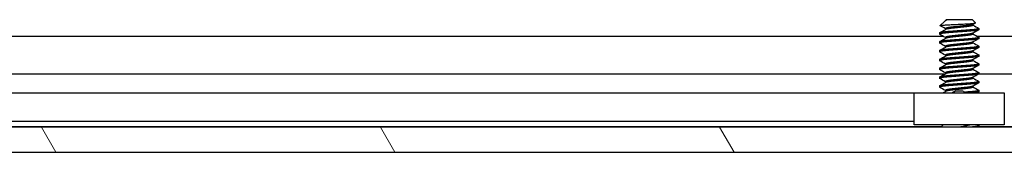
# Model space of a CAD drawing. Header units: millimetres. Extents: x 64 to 1798, y 64 to 1380.
# Tile 21 of 73: x 267.12 to 338.1, y 1141.51 to 1151.04. Entities that reach past the tile are written whole.
import ezdxf

# ---------------------------------------------------------------- set-up
doc = ezdxf.new("R2010")
doc.units = ezdxf.units.MM
doc.header["$LTSCALE"] = 6.666667
doc.layers.add('Hatch (ANSI)', color=7, linetype='Continuous', lineweight=18)
doc.layers.add('Visible (ANSI)', color=7, linetype='Continuous', lineweight=25)

msp = doc.modelspace()

# ---------------------------------------------------------------- hatches: boundary and pattern name
at = {"layer": 'Hatch (ANSI)'}
h = msp.add_hatch(dxfattribs=at)
h.set_pattern_fill('ANSI31', color=256, scale=169.333333, angle=75, style=0)
h.set_pattern_definition([(120, (0, 0), (-18.33087, -10.58333), [])])
h.paths.add_polyline_path([(630.621, 1141.5106), (631.8402, 1142.9131), (631.8402, 1143.314), (241.0612, 1143.314), (241.0612, 1142.9131), (242.2804, 1141.5106)])
h.paths.add_polyline_path([(640.1714, 1141.5106), (640.1714, 1143.314), (635.9042, 1143.314), (635.9042, 1142.9131), (637.1234, 1141.5106)])
h.paths.add_polyline_path([(232.73, 1143.314), (232.73, 1141.5106), (235.778, 1141.5106), (236.9972, 1142.9131), (236.9972, 1143.314)])

# ---------------------------------------------------------------- linework, layer by layer
at = {"layer": 'Visible (ANSI)'}
for p, q in [((333.7845, 1150.9155), (333.4793, 1150.6104)), ((333.8368, 1150.9526), (333.8737, 1150.9734)), ((333.9045, 1151.0356), (333.8579, 1150.9889)), ((333.9119, 1150.9889), (333.8579, 1150.9889)), ((333.8579, 1150.9889), (333.8579, 1150.9644)), ((335.7968, 1151.0356), (333.9045, 1151.0356)), ((335.7968, 1151.0356), (336.0177, 1150.8147)), ((335.8435, 1150.7099), (335.8435, 1150.6387)), ((240.2871, 1149.8631), (333.6695, 1149.8631)), ((333.4283, 1150.0831), (333.4283, 1150.0037)), ((333.8579, 1150.4006), (333.8579, 1150.3294)), ((335.8435, 1150.0749), (335.8435, 1150.0037)), ((336.1086, 1149.8631), (536.8695, 1149.8631)), ((336.2731, 1150.4006), (336.2731, 1150.3212)), ((333.4283, 1149.4481), (333.4283, 1149.3687)), ((333.8579, 1149.7656), (333.8579, 1149.6944)), ((333.8579, 1149.1306), (333.8579, 1149.0594)), ((335.8435, 1149.4399), (335.8435, 1149.3687)), ((336.2731, 1149.7656), (336.2731, 1149.6862)), ((336.2731, 1149.1306), (336.2731, 1149.0512)), ((333.4283, 1148.8131), (333.4283, 1148.7337)), ((333.8579, 1148.4956), (333.8579, 1148.4244)), ((335.8435, 1148.8049), (335.8435, 1148.7337)), ((336.2731, 1148.4956), (336.2731, 1148.4162)), ((333.4283, 1148.1781), (333.4283, 1148.0987)), ((333.8579, 1147.8606), (333.8579, 1147.7894)), ((335.8435, 1148.1699), (335.8435, 1148.0987)), ((336.2731, 1147.8606), (336.2731, 1147.7812)), ((240.4516, 1147.1565), (333.8579, 1147.1565)), ((333.4283, 1147.5431), (333.4283, 1147.4637)), ((333.8579, 1147.2256), (333.8579, 1147.1544)), ((335.8435, 1147.5349), (335.8435, 1147.4637)), ((336.2731, 1147.2256), (336.2731, 1147.1462)), ((336.2731, 1147.1565), (537.0579, 1147.1565)), ((333.4283, 1146.9081), (333.4283, 1146.8287)), ((333.8579, 1146.5906), (333.8579, 1146.5194)), ((335.8435, 1146.8999), (335.8435, 1146.8287)), ((336.2731, 1146.5906), (336.2731, 1146.5112)), ((331.6007, 1145.7526), (243.8078, 1145.7526)), ((331.6007, 1143.4706), (331.6007, 1145.7706)), ((331.6007, 1145.7706), (338.1007, 1145.7706)), ((333.4283, 1146.2731), (333.4283, 1146.1937)), ((333.8579, 1145.9556), (333.8579, 1145.8844)), ((335.8435, 1146.2649), (335.8435, 1146.1937)), ((336.2731, 1145.9556), (336.2731, 1145.8762)), ((338.1007, 1145.7706), (338.1007, 1143.4706)), ((331.6007, 1143.7206), (244.4326, 1143.7206)), ((338.1007, 1143.4706), (331.6007, 1143.4706)), ((333.6865, 1143.4706), (333.5299, 1143.314)), ((333.5555, 1143.3396), (240.4516, 1143.3396)), ((631.8402, 1143.314), (241.0612, 1143.314)), ((336.2623, 1143.3246), (336.2434, 1143.314)), ((336.2731, 1143.4156), (336.2731, 1143.3362)), ((536.7555, 1143.3396), (336.2731, 1143.3396)), ((242.2804, 1141.5106), (630.621, 1141.5106))]:
    msp.add_line(p, q, dxfattribs=at)
msp.add_ellipse((334.8507, 1145.8672), major_axis=(0.343, 0), ratio=0.1068566, start_param=0.4127074, end_param=2.7288852, dxfattribs=at)
for points in [[(333.4827, 1150.6027), (333.478, 1150.6053), (333.4768, 1150.6079), (333.4793, 1150.6104)], [(333.8579, 1150.3924), (333.7329, 1150.4627), (333.6078, 1150.5327), (333.4827, 1150.6027)], [(333.9119, 1150.9889), (333.8497, 1150.9622), (333.8066, 1150.9376), (333.7845, 1150.9155)], [(336.0137, 1150.8055), (335.9516, 1150.7707), (335.8896, 1150.7358), (335.8276, 1150.7009)], [(335.8435, 1150.6469), (335.9829, 1150.5684), (336.1226, 1150.4903), (336.2623, 1150.4122)], [(333.439, 1150.0947), (333.584, 1150.1757), (333.729, 1150.2568), (333.8737, 1150.3384)], [(333.8579, 1149.7574), (333.7184, 1149.8359), (333.5787, 1149.914), (333.439, 1149.9921)], [(336.2623, 1150.3096), (336.1173, 1150.2286), (335.9723, 1150.1474), (335.8276, 1150.0659)], [(335.8435, 1150.0119), (335.9829, 1149.9334), (336.1226, 1149.8553), (336.2623, 1149.7772)], [(333.439, 1149.4597), (333.584, 1149.5407), (333.729, 1149.6218), (333.8737, 1149.7034)], [(333.8579, 1149.1224), (333.7184, 1149.2009), (333.5787, 1149.279), (333.439, 1149.3571)], [(336.2623, 1149.6746), (336.1173, 1149.5936), (335.9723, 1149.5124), (335.8276, 1149.4309)], [(335.8435, 1149.3769), (335.9829, 1149.2984), (336.1226, 1149.2203), (336.2623, 1149.1422)], [(333.439, 1148.8247), (333.584, 1148.9057), (333.729, 1148.9868), (333.8737, 1149.0684)], [(333.8579, 1148.4874), (333.7184, 1148.5659), (333.5787, 1148.644), (333.439, 1148.7221)], [(333.439, 1148.1897), (333.584, 1148.2707), (333.729, 1148.3518), (333.8737, 1148.4334)], [(336.2623, 1149.0396), (336.1173, 1148.9586), (335.9723, 1148.8774), (335.8276, 1148.7959)], [(335.8435, 1148.7419), (335.9829, 1148.6634), (336.1226, 1148.5853), (336.2623, 1148.5072)], [(333.8579, 1147.8524), (333.7184, 1147.9309), (333.5787, 1148.009), (333.439, 1148.0871)], [(333.439, 1147.5547), (333.584, 1147.6357), (333.729, 1147.7168), (333.8737, 1147.7984)], [(336.2623, 1148.4046), (336.1173, 1148.3236), (335.9723, 1148.2424), (335.8276, 1148.1609)], [(336.2623, 1147.7696), (336.1173, 1147.6886), (335.9723, 1147.6074), (335.8276, 1147.5259)], [(335.8435, 1148.1069), (335.9829, 1148.0284), (336.1226, 1147.9503), (336.2623, 1147.8722)], [(333.8579, 1147.2174), (333.7184, 1147.2959), (333.5787, 1147.374), (333.439, 1147.4521)], [(333.439, 1146.9197), (333.584, 1147.0007), (333.729, 1147.0818), (333.8737, 1147.1634)], [(336.2623, 1147.1346), (336.1173, 1147.0536), (335.9723, 1146.9724), (335.8276, 1146.8909)], [(335.8435, 1147.4719), (335.9829, 1147.3934), (336.1226, 1147.3153), (336.2623, 1147.2372)], [(333.8579, 1146.5824), (333.7184, 1146.6609), (333.5787, 1146.739), (333.439, 1146.8171)], [(333.439, 1146.2847), (333.584, 1146.3657), (333.729, 1146.4468), (333.8737, 1146.5284)], [(336.2623, 1146.4996), (336.1173, 1146.4186), (335.9723, 1146.3374), (335.8276, 1146.2559)], [(335.8435, 1146.8369), (335.9829, 1146.7584), (336.1226, 1146.6803), (336.2623, 1146.6022)], [(333.8579, 1145.9474), (333.7184, 1146.0259), (333.5787, 1146.104), (333.439, 1146.1821)], [(333.6551, 1145.7706), (333.728, 1145.8114), (333.8009, 1145.8524), (333.8737, 1145.8934)], [(335.8435, 1146.2019), (335.9829, 1146.1234), (336.1226, 1146.0453), (336.2623, 1145.9672)], [(336.2623, 1145.8646), (336.2063, 1145.8333), (336.1503, 1145.8019), (336.0942, 1145.7706)], [(336.1847, 1143.4706), (336.2106, 1143.4561), (336.2365, 1143.4417), (336.2623, 1143.4272)]]:
    msp.add_open_spline(points, degree=3, dxfattribs=at)
for points, knots in [([(333.4793, 1150.6104), (333.4861, 1150.6172), (333.518, 1150.6233), (333.5904, 1150.6341), (333.6442, 1150.6401), (333.8056, 1150.6547), (333.9246, 1150.6631), (334.1306, 1150.675), (334.2045, 1150.6788), (334.4356, 1150.6906), (334.6012, 1150.6992), (334.9345, 1150.717), (335.0989, 1150.7259), (335.3732, 1150.7412), (335.5219, 1150.7487), (335.7671, 1150.7669), (335.853, 1150.7752), (335.9517, 1150.7889), (335.9796, 1150.7941), (336.0199, 1150.8058), (336.0214, 1150.811), (336.0177, 1150.8147)], [-0.3275077, -0.3275077, -0.3275077, -0.3275077, -0.298679, -0.298679, -0.26513723, -0.26513723, -0.21824944, -0.21824944, -0.19498337, -0.19498337, -0.1484776, -0.1484776, -0.10250817, -0.10250817, -0.06653819, -0.06653819, -0.03897493, -0.03897493, -0.02198565, -0.02198565, -0.000001, -0.000001, -0.000001, -0.000001]), ([(334.3006, 1145.7705), (334.3195, 1145.785), (334.3391, 1145.7983), (334.3868, 1145.8266), (334.4156, 1145.8408), (334.4751, 1145.8648), (334.5062, 1145.8745), (334.5365, 1145.8819)], [0.012495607, 0.012495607, 0.012495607, 0.012495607, 0.0195994, 0.0195994, 0.029259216, 0.029259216, 0.039250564, 0.039250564, 0.039250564, 0.039250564]), ([(335.1649, 1145.8819), (335.208, 1145.8714), (335.2528, 1145.8559), (335.332, 1145.8177), (335.3677, 1145.7958), (335.4008, 1145.7706)], [0, 0, 0, 0, 0.014245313, 0.014245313, 0.026722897, 0.026722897, 0.026722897, 0.026722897]), ([(335.6078, 1143.4706), (335.6002, 1143.4683), (335.5923, 1143.466), (335.4681, 1143.4304), (335.3344, 1143.4052), (335.1161, 1143.3612), (334.9908, 1143.3373), (334.8611, 1143.314)], [-0.078849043, -0.078849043, -0.078849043, -0.078849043, -0.076431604, -0.076431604, -0.041316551, -0.041316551, -0.001073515, -0.001073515, -0.001073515, -0.001073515])]:
    msp.add_open_spline(points, degree=3, knots=knots, dxfattribs=at)
for points, weights, knots in [([(334.8507, 1150.5593), (334.5846, 1150.531), (334.3543, 1150.5064), (333.8579, 1150.4535), (333.8579, 1150.4006)], [0.933012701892, 0.933012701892, 1, 0.866025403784, 1], [0.078125, 0.078125, 0.078125, 0.083333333, 0.083333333, 0.09375, 0.09375, 0.09375]), ([(335.8276, 1150.7009), (335.7456, 1150.6547), (335.3471, 1150.6122), (335.1167, 1150.5877), (334.8507, 1150.5593)], [0.961256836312, 0.889515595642, 1, 0.933012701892, 0.933012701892], [0.064326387, 0.064326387, 0.064326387, 0.072916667, 0.072916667, 0.078125, 0.078125, 0.078125]), ([(335.8435, 1150.6387), (335.8435, 1150.5858), (335.3471, 1150.5329), (335.1167, 1150.5083), (334.8507, 1150.48)], [1, 0.866025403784, 1, 0.933012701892, 0.933012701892], [0.0625, 0.0625, 0.0625, 0.072916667, 0.072916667, 0.078125, 0.078125, 0.078125]), ([(336.2731, 1150.4006), (336.2731, 1150.3477), (335.5619, 1150.2947), (334.8507, 1150.2418), (334.1395, 1150.1889), (333.4283, 1150.136), (333.4283, 1150.0831)], [1, 0.866025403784, 1, 0.866025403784, 1, 0.866025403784, 1], [0.0625, 0.0625, 0.0625, 0.072916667, 0.072916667, 0.083333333, 0.083333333, 0.09375, 0.09375, 0.09375]), ([(336.2731, 1150.3212), (336.2731, 1150.2683), (335.5619, 1150.2154), (334.8507, 1150.1625), (334.1395, 1150.1095), (333.4283, 1150.0566), (333.4283, 1150.0037)], [1, 0.866025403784, 1, 0.866025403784, 1, 0.866025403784, 1], [0.125, 0.125, 0.125, 0.135416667, 0.135416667, 0.145833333, 0.145833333, 0.15625, 0.15625, 0.15625]), ([(334.8507, 1149.9243), (334.5846, 1149.896), (334.3543, 1149.8714), (333.8579, 1149.8185), (333.8579, 1149.7656)], [0.933012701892, 0.933012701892, 1, 0.866025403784, 1], [0.140625, 0.140625, 0.140625, 0.145833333, 0.145833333, 0.15625, 0.15625, 0.15625]), ([(334.8507, 1150.48), (334.5846, 1150.4516), (334.3543, 1150.427), (333.9557, 1150.3846), (333.8737, 1150.3384)], [0.933012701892, 0.933012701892, 1, 0.889515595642, 0.961256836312], [0.078125, 0.078125, 0.078125, 0.083333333, 0.083333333, 0.091923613, 0.091923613, 0.091923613]), ([(334.8507, 1149.845), (334.5846, 1149.8166), (334.3543, 1149.792), (333.9557, 1149.7496), (333.8737, 1149.7034)], [0.933012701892, 0.933012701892, 1, 0.889515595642, 0.961256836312], [0.140625, 0.140625, 0.140625, 0.145833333, 0.145833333, 0.154423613, 0.154423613, 0.154423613]), ([(335.8276, 1150.0659), (335.7456, 1150.0197), (335.3471, 1149.9772), (335.1167, 1149.9527), (334.8507, 1149.9243)], [0.961256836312, 0.889515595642, 1, 0.933012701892, 0.933012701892], [0.126826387, 0.126826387, 0.126826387, 0.135416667, 0.135416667, 0.140625, 0.140625, 0.140625]), ([(335.8435, 1150.0037), (335.8435, 1149.9508), (335.3471, 1149.8979), (335.1167, 1149.8733), (334.8507, 1149.845)], [1, 0.866025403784, 1, 0.933012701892, 0.933012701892], [0.125, 0.125, 0.125, 0.135416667, 0.135416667, 0.140625, 0.140625, 0.140625]), ([(336.2731, 1149.7656), (336.2731, 1149.7127), (335.5619, 1149.6597), (334.8507, 1149.6068), (334.1395, 1149.5539), (333.4283, 1149.501), (333.4283, 1149.4481)], [1, 0.866025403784, 1, 0.866025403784, 1, 0.866025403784, 1], [0.125, 0.125, 0.125, 0.135416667, 0.135416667, 0.145833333, 0.145833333, 0.15625, 0.15625, 0.15625]), ([(336.2731, 1149.6862), (336.2731, 1149.6333), (335.5619, 1149.5804), (334.8507, 1149.5275), (334.1395, 1149.4745), (333.4283, 1149.4216), (333.4283, 1149.3687)], [1, 0.866025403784, 1, 0.866025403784, 1, 0.866025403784, 1], [0.1875, 0.1875, 0.1875, 0.197916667, 0.197916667, 0.208333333, 0.208333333, 0.21875, 0.21875, 0.21875]), ([(336.2731, 1149.1306), (336.2731, 1149.0777), (335.5619, 1149.0247), (334.8507, 1148.9718), (334.1395, 1148.9189), (333.4283, 1148.866), (333.4283, 1148.8131)], [1, 0.866025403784, 1, 0.866025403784, 1, 0.866025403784, 1], [0.1875, 0.1875, 0.1875, 0.197916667, 0.197916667, 0.208333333, 0.208333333, 0.21875, 0.21875, 0.21875]), ([(334.8507, 1149.2893), (334.5846, 1149.261), (334.3543, 1149.2364), (333.8579, 1149.1835), (333.8579, 1149.1306)], [0.933012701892, 0.933012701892, 1, 0.866025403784, 1], [0.203125, 0.203125, 0.203125, 0.208333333, 0.208333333, 0.21875, 0.21875, 0.21875]), ([(334.8507, 1149.21), (334.5846, 1149.1816), (334.3543, 1149.157), (333.9557, 1149.1146), (333.8737, 1149.0684)], [0.933012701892, 0.933012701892, 1, 0.889515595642, 0.961256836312], [0.203125, 0.203125, 0.203125, 0.208333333, 0.208333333, 0.216923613, 0.216923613, 0.216923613]), ([(335.8276, 1149.4309), (335.7456, 1149.3847), (335.3471, 1149.3422), (335.1167, 1149.3177), (334.8507, 1149.2893)], [0.961256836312, 0.889515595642, 1, 0.933012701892, 0.933012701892], [0.189326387, 0.189326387, 0.189326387, 0.197916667, 0.197916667, 0.203125, 0.203125, 0.203125]), ([(335.8435, 1149.3687), (335.8435, 1149.3158), (335.3471, 1149.2629), (335.1167, 1149.2383), (334.8507, 1149.21)], [1, 0.866025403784, 1, 0.933012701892, 0.933012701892], [0.1875, 0.1875, 0.1875, 0.197916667, 0.197916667, 0.203125, 0.203125, 0.203125]), ([(336.2731, 1149.0512), (336.2731, 1148.9983), (335.5619, 1148.9454), (334.8507, 1148.8925), (334.1395, 1148.8395), (333.4283, 1148.7866), (333.4283, 1148.7337)], [1, 0.866025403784, 1, 0.866025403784, 1, 0.866025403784, 1], [0.25, 0.25, 0.25, 0.260416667, 0.260416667, 0.270833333, 0.270833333, 0.28125, 0.28125, 0.28125]), ([(336.2731, 1148.4956), (336.2731, 1148.4427), (335.5619, 1148.3897), (334.8507, 1148.3368), (334.1395, 1148.2839), (333.4283, 1148.231), (333.4283, 1148.1781)], [1, 0.866025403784, 1, 0.866025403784, 1, 0.866025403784, 1], [0.25, 0.25, 0.25, 0.260416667, 0.260416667, 0.270833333, 0.270833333, 0.28125, 0.28125, 0.28125]), ([(336.2731, 1148.4162), (336.2731, 1148.3633), (335.5619, 1148.3104), (334.8507, 1148.2575), (334.1395, 1148.2045), (333.4283, 1148.1516), (333.4283, 1148.0987)], [1, 0.866025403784, 1, 0.866025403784, 1, 0.866025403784, 1], [0.3125, 0.3125, 0.3125, 0.322916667, 0.322916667, 0.333333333, 0.333333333, 0.34375, 0.34375, 0.34375]), ([(334.8507, 1148.6543), (334.5846, 1148.626), (334.3543, 1148.6014), (333.8579, 1148.5485), (333.8579, 1148.4956)], [0.933012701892, 0.933012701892, 1, 0.866025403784, 1], [0.265625, 0.265625, 0.265625, 0.270833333, 0.270833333, 0.28125, 0.28125, 0.28125]), ([(334.8507, 1148.575), (334.5846, 1148.5466), (334.3543, 1148.522), (333.9557, 1148.4796), (333.8737, 1148.4334)], [0.933012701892, 0.933012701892, 1, 0.889515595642, 0.961256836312], [0.265625, 0.265625, 0.265625, 0.270833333, 0.270833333, 0.279423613, 0.279423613, 0.279423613]), ([(335.8276, 1148.7959), (335.7456, 1148.7497), (335.3471, 1148.7072), (335.1167, 1148.6827), (334.8507, 1148.6543)], [0.961256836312, 0.889515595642, 1, 0.933012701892, 0.933012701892], [0.251826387, 0.251826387, 0.251826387, 0.260416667, 0.260416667, 0.265625, 0.265625, 0.265625]), ([(335.8435, 1148.7337), (335.8435, 1148.6808), (335.3471, 1148.6279), (335.1167, 1148.6033), (334.8507, 1148.575)], [1, 0.866025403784, 1, 0.933012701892, 0.933012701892], [0.25, 0.25, 0.25, 0.260416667, 0.260416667, 0.265625, 0.265625, 0.265625]), ([(336.2731, 1147.8606), (336.2731, 1147.8077), (335.5619, 1147.7547), (334.8507, 1147.7018), (334.1395, 1147.6489), (333.4283, 1147.596), (333.4283, 1147.5431)], [1, 0.866025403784, 1, 0.866025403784, 1, 0.866025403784, 1], [0.3125, 0.3125, 0.3125, 0.322916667, 0.322916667, 0.333333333, 0.333333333, 0.34375, 0.34375, 0.34375]), ([(336.2731, 1147.7812), (336.2731, 1147.7283), (335.5619, 1147.6754), (334.8507, 1147.6225), (334.1395, 1147.5695), (333.4283, 1147.5166), (333.4283, 1147.4637)], [1, 0.866025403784, 1, 0.866025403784, 1, 0.866025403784, 1], [0.375, 0.375, 0.375, 0.385416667, 0.385416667, 0.395833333, 0.395833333, 0.40625, 0.40625, 0.40625]), ([(334.8507, 1148.0193), (334.5846, 1147.991), (334.3543, 1147.9664), (333.8579, 1147.9135), (333.8579, 1147.8606)], [0.933012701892, 0.933012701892, 1, 0.866025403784, 1], [0.328125, 0.328125, 0.328125, 0.333333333, 0.333333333, 0.34375, 0.34375, 0.34375]), ([(334.8507, 1147.94), (334.5846, 1147.9116), (334.3543, 1147.887), (333.9557, 1147.8446), (333.8737, 1147.7984)], [0.933012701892, 0.933012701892, 1, 0.889515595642, 0.961256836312], [0.328125, 0.328125, 0.328125, 0.333333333, 0.333333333, 0.341923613, 0.341923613, 0.341923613]), ([(335.8276, 1148.1609), (335.7456, 1148.1147), (335.3471, 1148.0722), (335.1167, 1148.0477), (334.8507, 1148.0193)], [0.961256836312, 0.889515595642, 1, 0.933012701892, 0.933012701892], [0.314326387, 0.314326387, 0.314326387, 0.322916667, 0.322916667, 0.328125, 0.328125, 0.328125]), ([(335.8435, 1148.0987), (335.8435, 1148.0458), (335.3471, 1147.9929), (335.1167, 1147.9683), (334.8507, 1147.94)], [1, 0.866025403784, 1, 0.933012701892, 0.933012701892], [0.3125, 0.3125, 0.3125, 0.322916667, 0.322916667, 0.328125, 0.328125, 0.328125]), ([(336.2731, 1147.2256), (336.2731, 1147.1727), (335.5619, 1147.1197), (334.8507, 1147.0668), (334.1395, 1147.0139), (333.4283, 1146.961), (333.4283, 1146.9081)], [1, 0.866025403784, 1, 0.866025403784, 1, 0.866025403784, 1], [0.375, 0.375, 0.375, 0.385416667, 0.385416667, 0.395833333, 0.395833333, 0.40625, 0.40625, 0.40625]), ([(336.2731, 1147.1462), (336.2731, 1147.0933), (335.5619, 1147.0404), (334.8507, 1146.9875), (334.1395, 1146.9345), (333.4283, 1146.8816), (333.4283, 1146.8287)], [1, 0.866025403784, 1, 0.866025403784, 1, 0.866025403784, 1], [0.4375, 0.4375, 0.4375, 0.447916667, 0.447916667, 0.458333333, 0.458333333, 0.46875, 0.46875, 0.46875]), ([(334.8507, 1147.3843), (334.5846, 1147.356), (334.3543, 1147.3314), (333.8579, 1147.2785), (333.8579, 1147.2256)], [0.933012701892, 0.933012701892, 1, 0.866025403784, 1], [0.390625, 0.390625, 0.390625, 0.395833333, 0.395833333, 0.40625, 0.40625, 0.40625]), ([(334.8507, 1147.305), (334.5846, 1147.2766), (334.3543, 1147.252), (333.9557, 1147.2096), (333.8737, 1147.1634)], [0.933012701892, 0.933012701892, 1, 0.889515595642, 0.961256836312], [0.390625, 0.390625, 0.390625, 0.395833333, 0.395833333, 0.404423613, 0.404423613, 0.404423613]), ([(335.8276, 1147.5259), (335.7456, 1147.4797), (335.3471, 1147.4372), (335.1167, 1147.4127), (334.8507, 1147.3843)], [0.961256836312, 0.889515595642, 1, 0.933012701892, 0.933012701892], [0.376826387, 0.376826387, 0.376826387, 0.385416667, 0.385416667, 0.390625, 0.390625, 0.390625]), ([(335.8435, 1147.4637), (335.8435, 1147.4108), (335.3471, 1147.3579), (335.1167, 1147.3333), (334.8507, 1147.305)], [1, 0.866025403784, 1, 0.933012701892, 0.933012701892], [0.375, 0.375, 0.375, 0.385416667, 0.385416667, 0.390625, 0.390625, 0.390625]), ([(336.2731, 1146.5906), (336.2731, 1146.5377), (335.5619, 1146.4847), (334.8507, 1146.4318), (334.1395, 1146.3789), (333.4283, 1146.326), (333.4283, 1146.2731)], [1, 0.866025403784, 1, 0.866025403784, 1, 0.866025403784, 1], [0.4375, 0.4375, 0.4375, 0.447916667, 0.447916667, 0.458333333, 0.458333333, 0.46875, 0.46875, 0.46875]), ([(336.2731, 1146.5112), (336.2731, 1146.4583), (335.5619, 1146.4054), (334.8507, 1146.3525), (334.1395, 1146.2995), (333.4283, 1146.2466), (333.4283, 1146.1937)], [1, 0.866025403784, 1, 0.866025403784, 1, 0.866025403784, 1], [0.5, 0.5, 0.5, 0.510416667, 0.510416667, 0.520833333, 0.520833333, 0.53125, 0.53125, 0.53125]), ([(334.8507, 1146.7493), (334.5846, 1146.721), (334.3543, 1146.6964), (333.8579, 1146.6435), (333.8579, 1146.5906)], [0.933012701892, 0.933012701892, 1, 0.866025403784, 1], [0.453125, 0.453125, 0.453125, 0.458333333, 0.458333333, 0.46875, 0.46875, 0.46875]), ([(334.8507, 1146.67), (334.5846, 1146.6416), (334.3543, 1146.617), (333.9557, 1146.5746), (333.8737, 1146.5284)], [0.933012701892, 0.933012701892, 1, 0.889515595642, 0.961256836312], [0.453125, 0.453125, 0.453125, 0.458333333, 0.458333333, 0.466923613, 0.466923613, 0.466923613]), ([(335.8276, 1146.8909), (335.7456, 1146.8447), (335.3471, 1146.8022), (335.1167, 1146.7777), (334.8507, 1146.7493)], [0.961256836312, 0.889515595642, 1, 0.933012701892, 0.933012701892], [0.439326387, 0.439326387, 0.439326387, 0.447916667, 0.447916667, 0.453125, 0.453125, 0.453125]), ([(335.8435, 1146.8287), (335.8435, 1146.7758), (335.3471, 1146.7229), (335.1167, 1146.6983), (334.8507, 1146.67)], [1, 0.866025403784, 1, 0.933012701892, 0.933012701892], [0.4375, 0.4375, 0.4375, 0.447916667, 0.447916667, 0.453125, 0.453125, 0.453125]), ([(334.8507, 1146.1143), (334.5846, 1146.086), (334.3543, 1146.0614), (333.8579, 1146.0085), (333.8579, 1145.9556)], [0.933012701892, 0.933012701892, 1, 0.866025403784, 1], [0.515625, 0.515625, 0.515625, 0.520833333, 0.520833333, 0.53125, 0.53125, 0.53125]), ([(334.8507, 1146.035), (334.5846, 1146.0066), (334.3543, 1145.982), (333.9557, 1145.9396), (333.8737, 1145.8934)], [0.933012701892, 0.933012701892, 1, 0.889515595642, 0.961256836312], [0.515625, 0.515625, 0.515625, 0.520833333, 0.520833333, 0.529423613, 0.529423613, 0.529423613]), ([(335.8276, 1146.2559), (335.7456, 1146.2097), (335.3471, 1146.1672), (335.1167, 1146.1427), (334.8507, 1146.1143)], [0.961256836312, 0.889515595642, 1, 0.933012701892, 0.933012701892], [0.501826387, 0.501826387, 0.501826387, 0.510416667, 0.510416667, 0.515625, 0.515625, 0.515625]), ([(335.8435, 1146.1937), (335.8435, 1146.1408), (335.3471, 1146.0879), (335.1167, 1146.0633), (334.8507, 1146.035)], [1, 0.866025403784, 1, 0.933012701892, 0.933012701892], [0.5, 0.5, 0.5, 0.510416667, 0.510416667, 0.515625, 0.515625, 0.515625]), ([(336.2731, 1145.9556), (336.2731, 1145.9027), (335.5619, 1145.8497), (335.4392, 1145.8406), (335.3049, 1145.8306)], [1, 0.866025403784, 1, 0.974007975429, 0.958101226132], [0.5, 0.5, 0.5, 0.510416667, 0.510416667, 0.512437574, 0.512437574, 0.512437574])]:
    msp.add_rational_spline(points, weights, degree=2, knots=knots, dxfattribs=at)
for points, weights in [([(333.9119, 1150.9889), (333.8872, 1150.981), (333.8737, 1150.9734)], [0.941670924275, 0.948650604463, 0.961256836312]), ([(333.4283, 1150.0037), (333.4283, 1149.9981), (333.439, 1149.9921)], [1, 0.983771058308, 0.971473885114]), ([(336.2623, 1150.4122), (336.2731, 1150.4062), (336.2731, 1150.4006)], [0.971473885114, 0.983771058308, 1]), ([(333.4283, 1149.3687), (333.4283, 1149.3631), (333.439, 1149.3571)], [1, 0.983771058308, 0.971473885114]), ([(336.2623, 1149.7772), (336.2731, 1149.7712), (336.2731, 1149.7656)], [0.971473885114, 0.983771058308, 1]), ([(336.2623, 1149.1422), (336.2731, 1149.1362), (336.2731, 1149.1306)], [0.971473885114, 0.983771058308, 1]), ([(333.4283, 1148.7337), (333.4283, 1148.7281), (333.439, 1148.7221)], [1, 0.983771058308, 0.971473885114]), ([(336.2623, 1148.5072), (336.2731, 1148.5012), (336.2731, 1148.4956)], [0.971473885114, 0.983771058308, 1]), ([(333.4283, 1148.0987), (333.4283, 1148.0931), (333.439, 1148.0871)], [1, 0.983771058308, 0.971473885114]), ([(336.2623, 1147.8722), (336.2731, 1147.8662), (336.2731, 1147.8606)], [0.971473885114, 0.983771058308, 1]), ([(333.4283, 1147.4637), (333.4283, 1147.4581), (333.439, 1147.4521)], [1, 0.983771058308, 0.971473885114]), ([(336.2623, 1147.2372), (336.2731, 1147.2312), (336.2731, 1147.2256)], [0.971473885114, 0.983771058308, 1]), ([(333.4283, 1146.8287), (333.4283, 1146.8231), (333.439, 1146.8171)], [1, 0.983771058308, 0.971473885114]), ([(336.2623, 1146.6022), (336.2731, 1146.5962), (336.2731, 1146.5906)], [0.971473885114, 0.983771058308, 1]), ([(333.4283, 1146.1937), (333.4283, 1146.1881), (333.439, 1146.1821)], [1, 0.983771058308, 0.971473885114]), ([(336.2731, 1145.8762), (336.2731, 1145.8234), (335.5647, 1145.7706)], [1, 0.866329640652, 0.999392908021]), ([(336.2623, 1145.9672), (336.2731, 1145.9612), (336.2731, 1145.9556)], [0.971473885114, 0.983771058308, 1]), ([(336.2731, 1143.4156), (336.2731, 1143.3654), (335.6173, 1143.314)], [1, 0.872099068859, 0.988403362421]), ([(336.2731, 1143.3362), (336.2731, 1143.3256), (336.2358, 1143.314)], [1, 0.970058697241, 0.953500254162]), ([(336.2623, 1143.4272), (336.2731, 1143.4212), (336.2731, 1143.4156)], [0.971473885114, 0.983771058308, 1])]:
    msp.add_rational_spline(points, weights, degree=2, dxfattribs=at)

doc.saveas('drawing.dxf')
